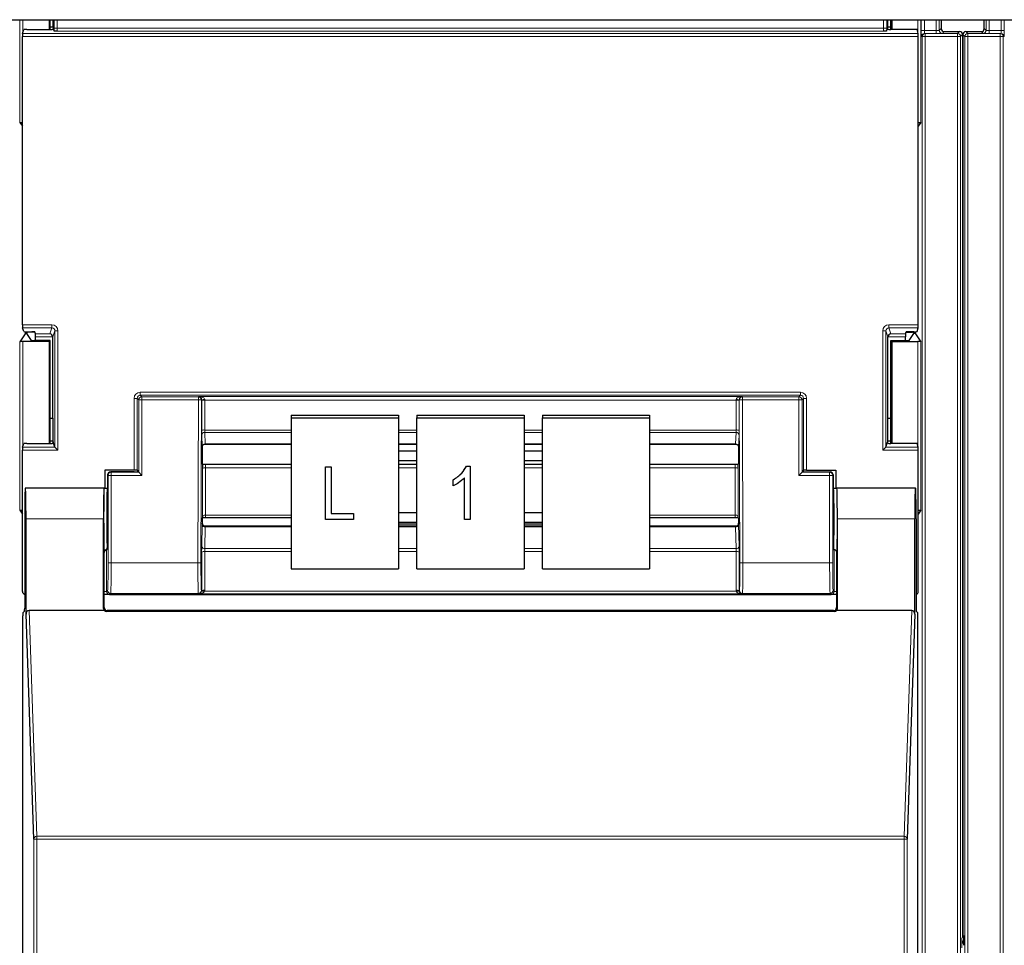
# Paper-space layout 'Blatt3' of a CAD drawing. Header units: millimetres. Extents: x 5 to 418, y 2 to 292.
# Tile 6 of 97: x 67 to 78, y 126 to 136. Entities that reach past the tile are written whole.
import ezdxf

# ---------------------------------------------------------------- set-up
doc = ezdxf.new("R2010")
doc.units = ezdxf.units.MM

psp = doc.layouts.new('Blatt3')

# ---------------------------------------------------------------- linework, layer by layer
at = {"color": 7, "linetype": 'Continuous', "lineweight": 25}
for p, q in [((62.6795, 135.8063), (140.5128, 135.8063)), ((67.4128, 135.8063), (67.4128, 135.7001)), ((67.4237, 135.7001), (67.4237, 135.8063)), ((67.4537, 135.7259), (67.4237, 135.7259)), ((67.454, 135.8063), (67.4537, 135.7259)), ((67.4537, 135.7259), (67.4584, 135.7118)), ((76.5386, 135.7259), (76.5339, 135.7118)), ((76.5386, 135.7259), (76.5383, 135.8063)), ((76.5686, 135.7259), (76.5386, 135.7259)), ((76.5686, 135.7001), (76.5686, 135.8063)), ((76.5795, 135.8063), (76.5795, 135.7001)), ((77.1177, 135.8063), (77.1177, 135.7103)), ((77.586, 135.7103), (77.586, 135.8063)), ((67.1233, 132.4892), (67.1233, 135.6247)), ((67.1238, 135.658), (67.1373, 135.6983)), ((67.1706, 135.7001), (67.4217, 135.7001)), ((67.4551, 135.7018), (67.4584, 135.7118)), ((67.4677, 135.6839), (67.4584, 135.7118)), ((76.5246, 135.6839), (76.5339, 135.7118)), ((76.5373, 135.7018), (76.5339, 135.7118)), ((76.8217, 135.7001), (76.5706, 135.7001)), ((76.8685, 135.658), (76.8551, 135.6983)), ((76.869, 132.4892), (76.869, 135.6247)), ((77.151, 135.677), (77.3177, 135.677)), ((77.351, 135.6437), (77.351, 125.8372)), ((77.3527, 135.6437), (77.3527, 125.8541)), ((77.386, 135.677), (77.5527, 135.677)), ((67.0953, 134.6905), (67.1233, 134.6486)), ((76.897, 134.6905), (76.869, 134.6486)), ((67.1535, 132.3928), (67.0953, 132.3055)), ((67.1373, 132.4156), (67.1238, 132.4559)), ((67.1706, 132.4139), (67.2239, 132.4139)), ((67.1716, 132.4081), (67.1716, 132.3935)), ((67.2219, 132.3181), (67.1716, 132.3935)), ((67.2585, 132.4082), (67.1869, 132.4082)), ((67.2639, 132.392), (67.2572, 132.4122)), ((76.7284, 132.392), (76.7351, 132.4122)), ((76.7338, 132.4082), (76.8055, 132.4082)), ((76.8217, 132.4139), (76.7685, 132.4139)), ((76.7704, 132.3181), (76.8207, 132.3935)), ((76.8207, 132.3935), (76.8207, 132.4081)), ((76.8388, 132.3928), (76.897, 132.3055)), ((76.8551, 132.4156), (76.8685, 132.4559)), ((67.4128, 132.3063), (67.1287, 132.3063)), ((67.4237, 132.3172), (67.2552, 132.3172)), ((67.2645, 132.3172), (67.2645, 132.3587)), ((67.4237, 132.3172), (67.4128, 132.3063)), ((67.4128, 132.3063), (67.4128, 131.2001)), ((67.4237, 131.2001), (67.4237, 132.3172)), ((67.4545, 131.4736), (67.4545, 132.357)), ((76.5378, 131.4736), (76.5378, 132.357)), ((76.5686, 132.3172), (76.5795, 132.3063)), ((76.5686, 132.3172), (76.7371, 132.3172)), ((76.5686, 131.2001), (76.5686, 132.3172)), ((76.5795, 132.3063), (76.8636, 132.3063)), ((76.5795, 132.3063), (76.5795, 131.2001)), ((76.7279, 132.3172), (76.7279, 132.3587)), ((67.4237, 131.4736), (67.4545, 131.4736)), ((67.4545, 131.4736), (67.4537, 131.2259)), ((70.0462, 131.5059), (71.2128, 131.5059)), ((70.0462, 131.5059), (70.0462, 131.477)), ((70.0462, 131.477), (71.2128, 131.477)), ((70.0462, 131.477), (70.0462, 129.8356)), ((71.2128, 131.5059), (71.2128, 131.477)), ((71.2128, 131.477), (71.2128, 129.8356)), ((71.4128, 131.5059), (72.5795, 131.5059)), ((71.4128, 131.5059), (71.4128, 131.477)), ((71.4128, 131.477), (72.5795, 131.477)), ((71.4128, 129.8356), (71.4128, 131.477)), ((72.5795, 131.5059), (72.5795, 131.477)), ((72.5795, 131.477), (72.5795, 129.8356)), ((72.7795, 131.5059), (73.9462, 131.5059)), ((72.7795, 131.5059), (72.7795, 131.477)), ((72.7795, 131.477), (73.9462, 131.477)), ((72.7795, 129.8356), (72.7795, 131.477)), ((73.9462, 131.5059), (73.9462, 131.477)), ((73.9462, 131.477), (73.9462, 129.8356)), ((76.5386, 131.2259), (76.5378, 131.4736)), ((76.5378, 131.4736), (76.5686, 131.4736)), ((67.4537, 131.2259), (67.4237, 131.2259)), ((67.4537, 131.2259), (67.4584, 131.2118)), ((76.5386, 131.2259), (76.5339, 131.2118)), ((76.5686, 131.2259), (76.5386, 131.2259)), ((67.1233, 129.5903), (67.1233, 131.1247)), ((67.1238, 131.158), (67.1373, 131.1983)), ((67.1706, 131.2001), (67.4217, 131.2001)), ((67.4551, 131.2018), (67.4584, 131.2118)), ((67.4763, 131.1581), (67.4584, 131.2118)), ((67.4764, 131.158), (67.5097, 131.1247)), ((69.0795, 131.161), (69.0795, 130.9771)), ((69.0795, 131.161), (69.0795, 131.161)), ((69.1126, 131.1928), (70.0462, 131.1928)), ((71.2128, 131.1928), (71.4128, 131.1928)), ((71.4128, 131.1911), (71.2128, 131.1911)), ((71.4128, 131.1151), (71.2128, 131.1151)), ((72.5795, 131.1928), (72.7795, 131.1928)), ((72.7795, 131.1911), (72.5795, 131.1911)), ((72.7795, 131.1151), (72.5795, 131.1151)), ((73.9462, 131.1928), (74.8797, 131.1928)), ((74.9128, 131.161), (74.9128, 130.9771)), ((76.4827, 131.1247), (76.516, 131.158)), ((76.516, 131.1581), (76.5339, 131.2118)), ((76.5373, 131.2018), (76.5339, 131.2118)), ((76.8217, 131.2001), (76.5706, 131.2001)), ((76.8685, 131.158), (76.8551, 131.1983)), ((76.869, 129.5903), (76.869, 131.1247)), ((71.2128, 131.0126), (71.4128, 131.0126)), ((72.5795, 131.0126), (72.7795, 131.0126)), ((68.0195, 130.9086), (68.0195, 130.715)), ((68.3384, 130.9086), (68.0195, 130.9086)), ((68.3717, 130.9078), (68.3785, 130.8976)), ((68.372, 130.8909), (68.3785, 130.8952)), ((68.3785, 130.8976), (68.3785, 130.8952)), ((68.388, 130.8856), (68.3785, 130.8952)), ((69.0827, 130.9739), (69.0795, 130.9771)), ((69.1171, 130.9729), (70.0462, 130.9729)), ((70.4215, 130.9468), (70.4821, 130.9468)), ((70.4215, 130.9465), (70.4215, 130.9468)), ((70.4215, 130.3721), (70.4215, 130.9465)), ((70.4215, 130.9465), (70.4821, 130.9465)), ((70.4821, 130.9465), (70.4821, 130.9468)), ((70.4821, 130.9465), (70.4821, 130.4392)), ((71.2128, 130.9729), (71.4128, 130.9729)), ((71.9526, 130.9543), (71.9919, 130.9543)), ((71.9526, 130.954), (71.9526, 130.9543)), ((71.9526, 130.954), (71.9919, 130.954)), ((71.9919, 130.954), (71.9919, 130.9543)), ((71.9919, 130.954), (71.9919, 130.3721)), ((72.5795, 130.9729), (72.7795, 130.9729)), ((73.9462, 130.9729), (74.8752, 130.9729)), ((74.9096, 130.9739), (74.9128, 130.9771)), ((75.6043, 130.8856), (75.6138, 130.8952)), ((75.6206, 130.9078), (75.6138, 130.8976)), ((75.6138, 130.8976), (75.6138, 130.8952)), ((75.6203, 130.8909), (75.6138, 130.8952)), ((75.6539, 130.9086), (75.9728, 130.9086)), ((75.9728, 130.9086), (75.9728, 130.715)), ((68.05, 130.857), (68.05, 130.3817)), ((68.3387, 130.8903), (68.0834, 130.8903)), ((68.4214, 130.8523), (68.388, 130.8856)), ((71.8101, 130.8048), (71.8101, 130.8051)), ((71.8101, 130.7376), (71.8101, 130.8048)), ((71.9313, 130.3721), (71.9313, 130.8272)), ((75.5709, 130.8523), (75.6043, 130.8856)), ((75.6536, 130.8903), (75.9089, 130.8903)), ((75.9423, 130.857), (75.9423, 130.3817)), ((67.1553, 130.7128), (67.1531, 130.715)), ((68.0128, 130.715), (67.1531, 130.715)), ((68.0099, 130.715), (67.156, 130.715)), ((68.0102, 130.7147), (68.0126, 130.7128)), ((68.0128, 130.715), (68.05, 130.715)), ((75.9423, 130.715), (75.9795, 130.715)), ((76.8393, 130.715), (75.9795, 130.715)), ((75.9797, 130.7128), (75.9822, 130.7147)), ((76.8363, 130.715), (75.9824, 130.715)), ((76.837, 130.7128), (76.8393, 130.715)), ((67.0953, 130.4739), (67.1233, 130.4319)), ((76.897, 130.4739), (76.869, 130.4319)), ((67.1472, 130.3817), (67.1472, 129.4086)), ((67.1618, 129.3446), (67.1618, 130.3817)), ((68.0041, 129.4063), (68.0041, 130.3817)), ((69.0825, 130.3898), (69.0795, 130.3868)), ((69.0795, 130.3868), (69.0795, 130.332)), ((70.0462, 130.3908), (69.1167, 130.3908)), ((70.7245, 130.3721), (70.4215, 130.3721)), ((70.4821, 130.4395), (70.7245, 130.4395)), ((70.4821, 130.4392), (70.7245, 130.4392)), ((70.7245, 130.4392), (70.7245, 130.4395)), ((70.7245, 130.4392), (70.7245, 130.3721)), ((71.4128, 130.4447), (71.2128, 130.4447)), ((71.9919, 130.3721), (71.9313, 130.3721)), ((72.7795, 130.4447), (72.5795, 130.4447)), ((74.8756, 130.3908), (73.9462, 130.3908)), ((74.9098, 130.3898), (74.9128, 130.3868)), ((74.9128, 130.3868), (74.9128, 130.332)), ((75.9882, 129.4063), (75.9882, 130.3817)), ((76.8305, 129.3446), (76.8305, 130.3817)), ((76.8451, 130.3817), (76.8451, 129.4086)), ((69.0795, 130.332), (69.0795, 130.332)), ((70.0462, 130.2993), (69.1127, 130.2993)), ((71.2128, 130.3423), (71.4128, 130.3423)), ((71.2128, 130.3241), (71.4128, 130.3241)), ((71.4128, 130.2993), (71.2128, 130.2993)), ((72.5795, 130.3423), (72.7795, 130.3423)), ((72.5795, 130.3241), (72.7795, 130.3241)), ((72.7795, 130.2993), (72.5795, 130.2993)), ((74.8796, 130.2993), (73.9462, 130.2993)), ((74.9128, 130.332), (74.9128, 130.332)), ((68.0443, 130.0483), (68.0384, 130.0395)), ((75.948, 130.0483), (75.9539, 130.0395)), ((68.0128, 129.415), (68.0128, 130.015)), ((75.9795, 130.015), (75.9795, 129.415)), ((70.0462, 129.8356), (71.2128, 129.8356)), ((71.4128, 129.8356), (72.5795, 129.8356)), ((72.7795, 129.8356), (73.9462, 129.8356)), ((68.0143, 129.557), (68.0128, 129.557)), ((68.1291, 129.557), (75.8632, 129.557)), ((75.9795, 129.557), (75.978, 129.557)), ((67.1283, 122.9817), (67.1283, 129.3242)), ((67.1289, 129.3575), (67.1467, 129.3753)), ((67.2456, 126.8986), (67.1618, 129.3446)), ((68.0149, 129.3817), (67.1949, 129.3817)), ((75.9552, 129.3727), (68.0371, 129.3727)), ((75.9462, 129.3817), (68.0462, 129.3817)), ((76.7975, 129.3817), (75.9774, 129.3817)), ((76.8305, 129.3446), (76.7467, 126.8986)), ((76.8456, 129.3753), (76.8634, 129.3575)), ((76.864, 122.9817), (76.864, 129.3242))]:
    psp.add_line(p, q, dxfattribs=at)
at = {"color": 7, "linetype": 'Continuous', "lineweight": 18}
for p, q in [((67.0953, 134.6905), (67.0953, 135.8063)), ((67.1287, 135.8063), (67.1287, 135.6726)), ((67.4676, 135.7142), (67.4676, 135.8063)), ((67.4676, 135.7142), (67.5009, 135.7142)), ((67.5009, 135.8063), (67.5009, 135.7142)), ((67.5009, 135.7142), (76.4914, 135.7142)), ((76.4914, 135.7142), (76.4914, 135.8063)), ((76.5247, 135.7142), (76.4914, 135.7142)), ((76.5247, 135.8063), (76.5247, 135.7142)), ((76.8636, 135.6726), (76.8636, 135.8063)), ((76.897, 135.8063), (76.897, 134.6905)), ((76.9017, 135.6896), (76.9017, 135.8063)), ((76.935, 135.8063), (76.935, 135.6896)), ((77.0638, 135.6896), (77.0638, 135.8063)), ((77.0971, 135.8063), (77.0971, 135.6897)), ((77.6066, 135.6897), (77.6066, 135.8063)), ((77.6399, 135.8063), (77.6399, 135.6896)), ((77.7687, 135.6896), (77.7687, 135.8063)), ((77.8021, 135.8063), (77.8021, 135.6896)), ((76.869, 135.6247), (67.1233, 135.6247)), ((67.1238, 135.658), (76.8685, 135.658)), ((76.4903, 135.6809), (67.502, 135.6809)), ((76.9017, 135.6896), (76.935, 135.6896)), ((76.9104, 135.6222), (76.9028, 135.6229)), ((76.9104, 135.6222), (76.9437, 135.6222)), ((76.9104, 122.0182), (76.9104, 135.6222)), ((76.935, 135.6896), (77.0638, 135.6896)), ((76.9361, 135.6563), (76.9437, 135.6555)), ((77.0638, 135.6563), (76.9361, 135.6563)), ((76.9437, 135.6222), (76.9437, 135.6555)), ((76.9437, 135.6555), (77.2962, 135.6555)), ((77.2962, 135.6222), (76.9437, 135.6222)), ((76.9437, 135.6222), (76.9437, 122.0182)), ((77.0638, 135.6563), (77.0638, 135.6896)), ((77.0971, 135.6897), (77.1177, 135.7103)), ((77.151, 135.677), (77.1304, 135.6564)), ((77.2962, 135.6555), (77.3177, 135.677)), ((77.2962, 135.6222), (77.2962, 135.6555)), ((77.2962, 135.6222), (77.3296, 135.6222)), ((77.2962, 121.7563), (77.2962, 135.6222)), ((77.351, 135.6437), (77.3296, 135.6222)), ((77.3296, 135.6222), (77.3296, 121.7563)), ((77.3742, 135.6222), (77.3527, 135.6437)), ((77.3742, 135.6222), (77.4075, 135.6222)), ((77.3742, 121.7563), (77.3742, 135.6222)), ((77.386, 135.677), (77.4075, 135.6555)), ((77.4075, 135.6555), (77.76, 135.6555)), ((77.4075, 135.6555), (77.4075, 135.6222)), ((77.76, 135.6222), (77.4075, 135.6222)), ((77.4075, 135.6222), (77.4075, 121.7563)), ((77.5733, 135.6564), (77.5527, 135.677)), ((77.586, 135.7103), (77.6066, 135.6897)), ((77.6399, 135.6896), (77.6399, 135.6563)), ((77.6399, 135.6896), (77.7687, 135.6896)), ((77.7676, 135.6563), (77.6399, 135.6563)), ((77.76, 135.6555), (77.7676, 135.6563)), ((77.76, 135.6555), (77.76, 135.6222)), ((77.76, 135.6222), (77.7933, 135.6222)), ((77.76, 122.0182), (77.76, 135.6222)), ((77.7687, 135.6896), (77.8021, 135.6896)), ((77.8009, 135.6229), (77.7933, 135.6222)), ((77.7933, 135.6222), (77.7933, 122.0182)), ((67.1233, 132.4892), (67.443, 132.4892)), ((67.443, 132.4559), (67.1238, 132.4559)), ((67.1535, 132.3928), (67.1535, 132.4141)), ((67.1869, 132.4139), (67.1869, 132.4082)), ((67.4217, 132.392), (67.443, 132.4559)), ((67.443, 132.4892), (67.443, 132.4559)), ((67.4763, 132.4225), (67.4545, 132.357)), ((67.4763, 132.4225), (67.5097, 132.4225)), ((67.4763, 131.1581), (67.4763, 132.4225)), ((67.5097, 132.4225), (67.5097, 131.1247)), ((76.4827, 131.1247), (76.4827, 132.4225)), ((76.4827, 132.4225), (76.516, 132.4225)), ((76.516, 132.4225), (76.516, 131.1581)), ((76.5378, 132.357), (76.516, 132.4225)), ((76.5493, 132.4892), (76.869, 132.4892)), ((76.5493, 132.4559), (76.5493, 132.4892)), ((76.8685, 132.4559), (76.5493, 132.4559)), ((76.5493, 132.4559), (76.5706, 132.392)), ((76.8055, 132.4082), (76.8055, 132.4139)), ((76.8388, 132.4141), (76.8388, 132.3928)), ((67.0953, 130.4739), (67.0953, 132.3055)), ((67.1287, 132.3063), (67.1287, 131.1726)), ((67.2639, 132.392), (67.4217, 132.392)), ((67.4545, 132.3587), (67.2645, 132.3587)), ((76.7279, 132.3587), (76.5379, 132.3587)), ((76.5706, 132.392), (76.7284, 132.392)), ((76.8636, 131.1726), (76.8636, 132.3063)), ((76.897, 132.3055), (76.897, 130.4739)), ((68.4051, 131.7231), (68.4051, 131.7564)), ((68.4051, 131.7564), (75.5873, 131.7564)), ((75.5873, 131.7231), (75.5873, 131.7564)), ((68.3384, 130.9086), (68.3384, 131.6897)), ((68.3384, 131.6897), (68.3717, 131.6897)), ((68.388, 131.6734), (68.3717, 131.6897)), ((68.3717, 131.6897), (68.3717, 130.9078)), ((68.4214, 131.6734), (68.388, 131.6734)), ((68.388, 130.8856), (68.388, 131.6734)), ((68.4051, 131.7231), (68.4214, 131.7068)), ((75.5873, 131.7231), (68.4051, 131.7231)), ((68.4214, 131.6734), (68.4214, 131.7068)), ((68.4214, 131.7068), (69.0374, 131.7068)), ((68.4214, 131.6734), (68.4214, 130.8523)), ((69.0374, 131.6734), (68.4214, 131.6734)), ((69.032, 129.902), (69.0374, 131.6734)), ((69.0374, 131.7068), (69.0405, 131.7098)), ((69.0374, 131.6734), (69.0374, 131.7068)), ((69.0374, 131.6734), (69.0708, 131.6733)), ((69.0405, 131.7098), (74.9518, 131.7098)), ((69.0708, 131.6733), (69.0653, 129.9019)), ((69.0727, 131.6752), (69.0708, 131.6733)), ((69.0727, 131.3397), (69.0727, 131.665)), ((69.106, 131.6707), (69.106, 131.3454)), ((74.8863, 131.6707), (69.106, 131.6707)), ((74.8863, 131.3454), (74.8863, 131.6707)), ((74.9216, 131.6733), (74.9196, 131.6752)), ((74.9197, 131.665), (74.9197, 131.3397)), ((74.9216, 131.6733), (74.9549, 131.6734)), ((74.927, 129.9019), (74.9216, 131.6733)), ((74.9518, 131.7098), (74.9549, 131.7068)), ((74.9549, 131.7068), (75.5709, 131.7068)), ((74.9549, 131.6734), (74.9549, 131.7068)), ((74.9549, 131.6734), (74.9604, 129.902)), ((75.5709, 131.6734), (74.9549, 131.6734)), ((75.5709, 131.7068), (75.5873, 131.7231)), ((75.5709, 131.7068), (75.5709, 131.6734)), ((75.5709, 130.8523), (75.5709, 131.6734)), ((75.5709, 131.6734), (75.6043, 131.6734)), ((75.6206, 131.6897), (75.6043, 131.6734)), ((75.6043, 131.6734), (75.6043, 130.8856)), ((75.6206, 130.9078), (75.6206, 131.6897)), ((75.6206, 131.6897), (75.6539, 131.6897)), ((75.6539, 131.6897), (75.6539, 130.9086)), ((69.106, 131.3454), (70.0462, 131.3454)), ((71.2128, 131.3454), (71.4128, 131.3454)), ((72.5795, 131.3454), (72.7795, 131.3454)), ((73.9462, 131.3454), (74.8863, 131.3454)), ((69.0789, 131.1636), (69.0733, 131.2887)), ((70.0462, 131.3199), (69.1066, 131.3199)), ((69.1066, 131.3199), (69.1122, 131.1948)), ((71.4128, 131.3199), (71.2128, 131.3199)), ((72.7795, 131.3199), (72.5795, 131.3199)), ((74.8857, 131.3199), (73.9462, 131.3199)), ((74.8801, 131.1948), (74.8857, 131.3199)), ((74.9191, 131.2887), (74.9135, 131.1636)), ((67.5097, 131.1247), (67.1233, 131.1247)), ((67.1238, 131.158), (67.4764, 131.158)), ((69.1122, 131.1948), (70.0462, 131.1948)), ((71.2128, 131.1948), (71.4128, 131.1948)), ((72.5795, 131.1948), (72.7795, 131.1948)), ((73.9462, 131.1948), (74.8801, 131.1948)), ((76.869, 131.1247), (76.4827, 131.1247)), ((76.516, 131.158), (76.8685, 131.158)), ((69.0824, 130.4127), (69.0824, 130.9281)), ((69.1157, 130.9338), (69.1157, 130.4183)), ((70.0462, 130.9338), (69.1157, 130.9338)), ((71.4128, 130.9338), (71.2128, 130.9338)), ((72.7795, 130.9338), (72.5795, 130.9338)), ((74.8766, 130.9338), (73.9462, 130.9338)), ((74.8766, 130.4183), (74.8766, 130.9338)), ((74.9099, 130.9281), (74.9099, 130.4127)), ((68.0547, 130.8523), (68.05, 130.857)), ((68.088, 130.8523), (68.0547, 130.8523)), ((68.0547, 129.902), (68.0547, 130.8523)), ((68.0834, 130.8903), (68.088, 130.8856)), ((68.088, 130.8523), (68.088, 130.8856)), ((68.088, 130.8856), (68.388, 130.8856)), ((68.088, 130.8523), (68.088, 129.902)), ((68.4214, 130.8523), (68.088, 130.8523)), ((75.9043, 130.8523), (75.5709, 130.8523)), ((75.6043, 130.8856), (75.9043, 130.8856)), ((75.9043, 130.8856), (75.9089, 130.8903)), ((75.9043, 130.8523), (75.9043, 130.8856)), ((75.9043, 129.902), (75.9043, 130.8523)), ((75.9043, 130.8523), (75.9376, 130.8523)), ((75.9423, 130.857), (75.9376, 130.8523)), ((75.9376, 130.8523), (75.9376, 129.902)), ((68.0126, 130.7148), (68.0459, 130.7148)), ((75.9464, 130.7148), (75.9797, 130.7148)), ((68.0041, 130.3817), (67.1618, 130.3817)), ((69.1157, 130.4183), (70.0462, 130.4183)), ((73.9462, 130.4183), (74.8766, 130.4183)), ((76.8305, 130.3817), (75.9882, 130.3817)), ((69.0733, 130.0821), (69.0789, 130.3171)), ((69.1122, 130.2915), (69.1066, 130.0564)), ((69.1122, 130.2915), (70.0462, 130.2915)), ((71.2128, 130.2915), (71.4128, 130.2915)), ((72.5795, 130.2915), (72.7795, 130.2915)), ((73.9462, 130.2915), (74.8801, 130.2915)), ((74.8857, 130.0564), (74.8801, 130.2915)), ((74.9135, 130.3171), (74.9191, 130.0821)), ((68.0384, 130.0395), (68.0384, 129.5909)), ((69.1066, 130.0564), (70.0462, 130.0564)), ((71.2128, 130.0564), (71.4128, 130.0564)), ((72.5795, 130.0564), (72.7795, 130.0564)), ((73.9462, 130.0564), (74.8857, 130.0564)), ((75.9539, 129.5909), (75.9539, 130.0395)), ((69.0727, 129.5988), (69.0727, 130.0194)), ((69.106, 130.0251), (69.106, 129.6045)), ((70.0462, 130.0251), (69.106, 130.0251)), ((71.4128, 130.0251), (71.2128, 130.0251)), ((72.7795, 130.0251), (72.5795, 130.0251)), ((74.8863, 130.0251), (73.9462, 130.0251)), ((74.8863, 129.6045), (74.8863, 130.0251)), ((74.9197, 130.0194), (74.9197, 129.5988)), ((68.088, 129.902), (68.0547, 129.902)), ((68.088, 129.902), (69.032, 129.902)), ((69.032, 129.902), (69.0653, 129.9019)), ((74.927, 129.9019), (74.9604, 129.902)), ((74.9604, 129.902), (75.9043, 129.902)), ((75.9043, 129.902), (75.9376, 129.902)), ((68.0384, 129.5909), (68.0128, 129.5909)), ((68.0384, 129.5909), (68.0496, 129.602)), ((68.0829, 129.5687), (68.0717, 129.5575)), ((69.0362, 129.5687), (68.0829, 129.5687)), ((69.0405, 129.5644), (69.0362, 129.5687)), ((74.9518, 129.5644), (69.0405, 129.5644)), ((69.0695, 129.6019), (69.0727, 129.5988)), ((69.1048, 129.5919), (74.8875, 129.5919)), ((74.9197, 129.5988), (74.9228, 129.6019)), ((74.9561, 129.5687), (74.9518, 129.5644)), ((75.9094, 129.5687), (74.9561, 129.5687)), ((75.9206, 129.5575), (75.9094, 129.5687)), ((75.9428, 129.602), (75.9539, 129.5909)), ((75.9795, 129.5909), (75.9539, 129.5909)), ((68.0041, 129.4063), (68.0128, 129.415)), ((75.9795, 129.415), (75.9882, 129.4063)), ((67.1949, 129.3817), (67.2789, 126.9283)), ((68.0462, 129.3817), (68.0371, 129.3727)), ((75.9552, 129.3727), (75.9462, 129.3817)), ((76.7134, 126.9283), (76.7975, 129.3817)), ((67.2456, 126.8986), (67.2789, 126.8986)), ((67.2456, 104.9872), (67.2456, 126.8986)), ((67.2789, 126.8986), (67.2789, 126.9283)), ((67.2789, 126.9283), (76.7134, 126.9283)), ((67.2789, 126.8986), (67.2789, 104.9867)), ((76.7134, 126.8986), (67.2789, 126.8986)), ((76.7134, 126.8986), (76.7134, 126.9283)), ((76.7134, 104.9867), (76.7134, 126.8986)), ((76.7134, 126.8986), (76.7467, 126.8986)), ((76.7467, 126.8986), (76.7467, 104.9872)), ((77.3424, 125.8222), (77.351, 125.8372)), ((77.3527, 125.8541), (77.3614, 125.8491))]:
    psp.add_line(p, q, dxfattribs=at)
for centre, radius, start, end in [((76.9361, 135.6229), 0.0333, 90.00636, 180.00228), ((76.9437, 135.6222), 0.0333, 90.00636, 180.00228), ((77.1304, 135.6897), 0.0333, 180.0002, 269.9998), ((77.2962, 135.6222), 0.0333, 0.0002, 89.9998), ((77.4075, 135.6222), 0.0333, 90.0002, 179.9998), ((77.5733, 135.6897), 0.0333, 270.0002, 359.9998), ((77.76, 135.6222), 0.0333, 359.99772, 89.99364), ((77.7676, 135.6229), 0.0333, 359.99772, 89.99364), ((68.4214, 131.6734), 0.0333, 90.02044, 179.97956), ((69.0374, 131.6734), 0.0333, 359.84417, 89.97948), ((69.0967, 131.2464), 0.4295, 88.75881, 93.20619), ((69.0981, 131.6164), 0.0548, 81.72868, 117.63396), ((74.8956, 131.2464), 0.4295, 86.79381, 91.24119), ((74.8942, 131.6164), 0.0548, 62.36604, 98.27132), ((74.9549, 131.6734), 0.0333, 90.02052, 180.15583), ((75.5709, 131.6734), 0.0333, 0.02044, 89.97956), ((69.0981, 131.2911), 0.0548, 81.72868, 117.63396), ((74.8942, 131.2911), 0.0548, 62.36604, 98.27132), ((69.1058, 131.2873), 0.0326, 88.66024, 177.59954), ((74.8865, 131.2873), 0.0326, 2.40046, 91.33976), ((69.1114, 131.1622), 0.0326, 88.66024, 177.59954), ((74.8809, 131.1622), 0.0326, 2.40046, 91.33976), ((69.1078, 130.8795), 0.0548, 81.72868, 117.63396), ((74.8845, 130.8795), 0.0548, 62.36604, 98.27132), ((68.0881, 130.8523), 0.0333, 90.02044, 179.97956), ((75.9043, 130.8523), 0.0333, 0.02044, 89.97956), ((69.1078, 130.3641), 0.0548, 81.72868, 117.63396), ((74.8845, 130.3641), 0.0548, 62.36604, 98.27132), ((69.1091, 130.322), 0.0307, 189.14008, 275.72189), ((74.8832, 130.322), 0.0307, 264.27811, 350.85992), ((69.1035, 130.087), 0.0307, 189.14008, 275.72189), ((74.8888, 130.087), 0.0307, 264.27811, 350.85992), ((69.0981, 129.9708), 0.0548, 81.72868, 117.63396), ((74.8942, 129.9708), 0.0548, 62.36604, 98.27132), ((68.0829, 129.602), 0.0333, 180.02044, 269.97956), ((69.0362, 129.602), 0.0333, 270.02036, 359.8033), ((69.0876, 129.541), 0.0538, 71.31698, 106.71781), ((69.0981, 129.5502), 0.0548, 81.72868, 117.63396), ((74.8942, 129.5502), 0.0548, 62.36604, 98.27132), ((74.9047, 129.541), 0.0538, 73.28219, 108.68302), ((74.9561, 129.602), 0.0333, 180.1967, 269.97964), ((75.9094, 129.602), 0.0333, 270.02044, 359.97956), ((67.2775, 126.8963), 0.032, 87.42531, 175.98585), ((76.7148, 126.8963), 0.032, 4.01415, 92.57469), ((77.4257, 125.8222), 0.0833, 180.00042, 217.81526)]:
    psp.add_arc(centre, radius, start, end, dxfattribs=at)
at = {"color": 7, "linetype": 'Continuous', "lineweight": 25}
for centre, radius, start, end in [((77.151, 135.7103), 0.0333, 180.00017, 269.99983), ((77.3177, 135.6437), 0.0333, 0.00017, 89.99983), ((77.386, 135.6437), 0.0333, 90.00017, 179.99983), ((77.5527, 135.7103), 0.0333, 270.00017, 359.99983), ((77.436, 125.8541), 0.0833, 179.9999, 203.42807)]:
    psp.add_arc(centre, radius, start, end, dxfattribs=at)
at = {"color": 7, "linetype": 'Continuous', "lineweight": 18}
for centre, major_axis, ratio, start_param, end_param in [((67.4688, 135.7142), (0, 0.0667), 0.0174551, 1.5707963, 2.0425627), ((67.5021, 135.7142), (0, 0.0333), 0.0349101, 1.5707963, 3.0892328), ((76.4902, 135.7142), (0, 0.0333), 0.0349101, 3.1939525, 4.712389), ((76.5236, 135.7142), (0, 0.0667), 0.0174551, 4.2406227, 4.712389), ((76.9028, 135.6896), (0, 0.0667), 0.0174551, 1.5707963, 3.1398473), ((76.9361, 135.6896), (0, 0.0333), 0.0349101, 1.5707963, 3.1398473), ((77.0638, 135.6897), (0.0333, 0), 0.0034907, 4.712389, 6.28144), ((77.0638, 135.6564), (0.0667, 0), 0.0017453, 4.712389, 6.28144), ((77.6399, 135.6564), (0.0667, 0), 0.0017453, 3.143338, 4.712389), ((77.6399, 135.6897), (0.0333, 0), 0.0034907, 3.143338, 4.712389), ((77.7676, 135.6896), (0, 0.0333), 0.0349101, 3.143338, 4.712389), ((77.8009, 135.6896), (0, 0.0667), 0.0174551, 3.143338, 4.712389), ((67.443, 132.4224), (-0.0211, -0.0633), 0.9984779, 1.8927601, 3.462643), ((67.443, 132.4224), (0.0106, 0.0318), 0.9954497, 5.0343527, 6.6042357), ((76.5493, 132.4224), (0.0211, -0.0633), 0.9984779, 2.8205423, 4.3904252), ((76.5493, 132.4224), (-0.0106, 0.0318), 0.9954497, 5.962135, 7.5320179), ((68.4051, 131.6897), (0.0472, -0.0472), 0.9996955, 2.3563468, 3.9268385), ((75.5872, 131.6897), (-0.0472, -0.0472), 0.9996955, 2.3563468, 3.9268385), ((68.4051, 131.6897), (-0.0236, 0.0236), 0.999087, 5.4979394, 7.0684312), ((69.0405, 131.6765), (-0.0126, 0.0311), 0.9515581, 4.3066748, 5.8802434), ((69.0405, 131.6765), (0.0655, -0.0008), 0.5086981, 0.0033224, 1.576891), ((69.0738, 131.6766), (0.0002, 0.0667), 0.017455, 1.5910756, 1.745383), ((69.1072, 131.6765), (0.0002, 0.0333), 0.034909, 1.591237, 1.7455444), ((74.9518, 131.6765), (0.0655, 0.0008), 0.5086981, 1.5647017, 3.1382703), ((74.8851, 131.6765), (-0.0002, 0.0333), 0.034909, 4.5376409, 4.6919483), ((74.9518, 131.6765), (0.0126, 0.0311), 0.9515581, 0.4029419, 1.9765105), ((74.9185, 131.6766), (-0.0002, 0.0667), 0.017455, 4.5378023, 4.6921097), ((75.5872, 131.6897), (0.0236, 0.0236), 0.999087, 5.4979394, 7.0684312), ((69.0738, 131.3513), (0.0002, 0.0667), 0.017455, 1.745383, 2.7925805), ((69.1072, 131.3512), (0.0002, 0.0333), 0.034909, 1.7455444, 2.792742), ((74.8851, 131.3512), (-0.0002, 0.0333), 0.034909, 3.4904434, 4.5376409), ((74.9185, 131.3513), (-0.0002, 0.0667), 0.017455, 3.4906048, 4.5378023), ((69.0795, 131.2262), (0.0002, 0.0667), 0.017455, 2.7925805, 3.3471363), ((69.1128, 131.2261), (0.0002, 0.0333), 0.034909, 2.792742, 3.1418078), ((74.8795, 131.2261), (-0.0002, 0.0333), 0.034909, 3.1413775, 3.4904434), ((74.9129, 131.2262), (-0.0002, 0.0667), 0.017455, 2.936049, 3.4906048), ((69.1169, 130.9396), (0.0002, 0.0333), 0.034909, 6.2659472, 8.0287297), ((74.8754, 130.9396), (-0.0002, 0.0333), 0.034909, 4.5376409, 6.3004235), ((75.9462, 130.3817), (0, 0.3333), 0.0192006, 3.3008951, 6.2482787), ((75.9795, 130.3817), (0, 0.3667), 0.0174551, 3.1431792, 5.8516002), ((69.1169, 130.4241), (0.0002, 0.0333), 0.034909, 1.7455444, 3.1592611), ((74.8754, 130.4241), (-0.0002, 0.0333), 0.034909, 3.1239242, 4.5376409), ((69.0795, 130.266), (0.0002, 0.0667), 0.017455, 0.1436297, 0.6981854), ((69.1128, 130.2659), (0.0002, 0.0333), 0.034909, 0.1349247, 0.6983468), ((74.8795, 130.2659), (-0.0002, 0.0333), 0.034909, 5.5848385, 6.1482606), ((74.9129, 130.266), (-0.0002, 0.0667), 0.017455, 5.5849999, 6.1395556), ((69.0738, 130.031), (0.0002, 0.0667), 0.017455, 0.6981854, 1.745383), ((69.1072, 130.0309), (0.0002, 0.0333), 0.034909, 0.6983468, 1.7455444), ((74.8851, 130.0309), (-0.0002, 0.0333), 0.034909, 4.5376409, 5.5848385), ((74.9185, 130.031), (-0.0002, 0.0667), 0.017455, 4.5378023, 5.5849999), ((68.0495, 129.902), (0, 0.3), 0.0174551, 3.1590459, 4.712389), ((68.0828, 129.902), (0, 0.3333), 0.0157096, 3.1590459, 4.712389), ((69.0372, 129.902), (0.0009, 0.3333), 0.0157095, 1.5708399, 3.1241829), ((69.0705, 129.9019), (0.0009, 0.3), 0.017455, 1.5708501, 3.1241931), ((74.9218, 129.9019), (-0.0009, 0.3), 0.017455, 3.1589922, 4.7123352), ((74.9551, 129.902), (-0.0009, 0.3333), 0.0157095, 3.1590024, 4.7123455), ((75.9095, 129.902), (0, 0.3333), 0.0157096, 1.5707963, 3.1241394), ((75.9428, 129.902), (0, 0.3), 0.0174551, 1.5707963, 3.1241394), ((68.0717, 129.5909), (0.0236, 0.0236), 0.999087, 2.3563468, 3.9268385), ((69.0405, 129.5977), (0.0127, 0.0311), 0.9517046, 3.5460728, 4.9248829), ((69.0405, 129.5977), (0.0655, 0.0008), 0.5086435, 4.7062961, 6.0851062), ((69.0393, 129.5989), (-0.0139, 0.0306), 0.9906893, 4.0958032, 4.284408), ((69.0393, 129.6047), (-0.0271, 0.0612), 0.995438, 4.1059053, 4.2945101), ((74.953, 129.6047), (0.0271, 0.0612), 0.995438, 1.9886753, 2.17728), ((74.9518, 129.5977), (0.0655, -0.0008), 0.5086435, 3.3396717, 4.7184819), ((74.953, 129.5989), (0.0139, 0.0306), 0.9906893, 1.9987773, 2.1873821), ((74.9518, 129.5977), (-0.0127, 0.0311), 0.9517046, 1.3583024, 2.7371125), ((75.9206, 129.5909), (0.0236, -0.0236), 0.999087, 5.4979394, 7.0684312)]:
    psp.add_ellipse(centre, major_axis=major_axis, ratio=ratio, start_param=start_param, end_param=end_param, dxfattribs=at)
at = {"color": 7, "linetype": 'Continuous', "lineweight": 25}
for centre, major_axis, ratio, start_param, end_param in [((67.1239, 135.6247), (0, 0.0333), 0.0174551, 0.0523599, 1.5707963), ((67.1706, 135.6983), (0.0333, 0), 0.0524078, 1.5707963, 3.1241394), ((67.4217, 135.7018), (0.0333, 0), 0.0524078, 4.712389, 6.265732), ((76.5706, 135.7018), (0.0333, 0), 0.0524078, 3.1590459, 4.712389), ((76.8217, 135.6983), (0.0333, 0), 0.0524078, 0.0174533, 1.5707963), ((76.8685, 135.6247), (0, 0.0333), 0.0174551, 4.712389, 6.2308254), ((67.1287, 134.6905), (0.0333, 0), 0.0261859, 3.1590459, 4.712389), ((76.8636, 134.6905), (0.0333, 0), 0.0261859, 4.712389, 6.265732), ((67.1239, 132.4892), (0, 0.0333), 0.0174551, 1.5707963, 3.0892328), ((67.1706, 132.4156), (0.0333, 0), 0.0524078, 3.1590459, 4.712389), ((67.1869, 132.3927), (0.0333, 0), 0.0261859, 2.045545, 3.1241394), ((67.1869, 132.407), (0.0333, 0), 0.0349208, 1.5707963, 2.045545), ((67.2239, 132.4121), (0.0333, 0), 0.0524078, 0.0174533, 1.5707963), ((76.7685, 132.4121), (0.0333, 0), 0.0524078, 1.5707963, 3.1241394), ((76.8055, 132.407), (0.0333, 0), 0.0349208, 1.0960477, 1.5707963), ((76.8055, 132.3927), (0.0333, 0), 0.0261859, 0.0174533, 1.0960477), ((76.8217, 132.4156), (0.0333, 0), 0.0524078, 4.712389, 6.265732), ((76.8685, 132.4892), (0, 0.0333), 0.0174551, 3.1939525, 4.712389), ((67.1287, 132.3055), (0.0333, 0), 0.0261859, 1.5707963, 3.1241394), ((67.2552, 132.3181), (0.0333, 0), 0.0261859, 3.1590459, 4.712389), ((67.2639, 132.3587), (0, 0.0333), 0.0174551, 4.712389, 6.2308254), ((67.4217, 132.3587), (-0.0199, 0.0275), 0.9462863, 4.1136959, 5.6321324), ((67.4212, 132.3569), (-0.0105, -0.0317), 0.9984779, 1.8927601, 1.9442066), ((76.5712, 132.3569), (0.0105, -0.0317), 0.9984779, 4.3389788, 4.3904252), ((76.5706, 132.3587), (0.0199, 0.0275), 0.9462863, 0.6510529, 2.1694894), ((76.7284, 132.3587), (0, 0.0333), 0.0174551, 0.0523599, 1.5707963), ((76.7371, 132.3181), (0.0333, 0), 0.0261859, 4.712389, 6.265732), ((76.8636, 132.3055), (0.0333, 0), 0.0261859, 0.0174533, 1.5707963), ((67.1239, 131.1247), (0, 0.0333), 0.0174551, 0.0523599, 1.5707963), ((67.1706, 131.1983), (0.0333, 0), 0.0524078, 1.5707963, 3.1241394), ((67.4217, 131.2018), (0.0333, 0), 0.0524078, 4.712389, 6.265732), ((67.5097, 131.1581), (0.0333, 0), 0.0524078, 3.1590459, 3.1939525), ((69.1128, 131.2261), (0.0002, 0.0333), 0.034909, 3.1418078, 3.3561641), ((74.8795, 131.2261), (-0.0002, 0.0333), 0.034909, 2.9270212, 3.1413775), ((76.4827, 131.1581), (0.0333, 0), 0.0524078, 6.2308254, 6.265732), ((76.5706, 131.2018), (0.0333, 0), 0.0524078, 3.1590459, 4.712389), ((76.8217, 131.1983), (0.0333, 0), 0.0524078, 0.0174533, 1.5707963), ((76.8685, 131.1247), (0, 0.0333), 0.0174551, 4.712389, 6.2308254), ((68.3384, 130.9078), (0.0333, 0), 0.0261859, 0.0174533, 1.5707963), ((69.0836, 130.9397), (0.0002, 0.0667), 0.017455, 1.0317492, 1.745383), ((74.9087, 130.9397), (-0.0002, 0.0667), 0.017455, 4.5378023, 5.2514361), ((75.6539, 130.9078), (0.0333, 0), 0.0261859, 1.5707963, 3.1241394), ((68.0834, 130.857), (-0.0236, 0.0236), 0.9996955, 5.4979394, 7.0684312), ((68.3387, 130.8909), (0.0333, 0), 0.0174551, 4.712389, 6.2570054), ((75.6536, 130.8909), (0.0333, 0), 0.0174551, 3.1677726, 4.712389), ((75.9089, 130.857), (0.0236, 0.0236), 0.9996955, 5.4979394, 7.0684312), ((67.1531, 130.3817), (0, 0.3333), 0.0174551, 0, 1.5707963), ((67.156, 130.3817), (0, 0.3333), 0.0174551, 4.712389, 6.3990863), ((68.0099, 130.3817), (0, 0.3333), 0.0174551, 6.2415702, 7.8539816), ((68.0128, 130.3817), (0, 0.3667), 0.0174551, 0.4315851, 3.1400061), ((68.0128, 130.3817), (0, 0.3333), 0.0174551, 0, 0.0349066), ((68.0462, 130.3817), (0, 0.3333), 0.0192006, 0.0349066, 2.9822904), ((75.9795, 130.3817), (0, 0.3333), 0.0174551, 6.2482787, 6.2831853), ((75.9824, 130.3817), (0, 0.3333), 0.0174551, 4.712389, 6.3248004), ((76.8363, 130.3817), (0, 0.3333), 0.0174551, 6.1672844, 7.8539816), ((76.8393, 130.3817), (0, 0.3333), 0.0174551, 4.712389, 6.2831853), ((67.1287, 130.4739), (0.0333, 0), 0.0261859, 3.1590459, 4.712389), ((76.8636, 130.4739), (0.0333, 0), 0.0261859, 4.712389, 6.265732), ((68.0442, 130.3817), (0, 0.3333), 0.0174551, 3.1677726, 4.712389), ((69.0836, 130.4242), (0.0002, 0.0667), 0.017455, 1.745383, 2.1135034), ((74.9087, 130.4242), (-0.0002, 0.0667), 0.017455, 4.1696819, 4.5378023), ((75.9481, 130.3817), (0, 0.3333), 0.0174551, 1.5707963, 3.1154127), ((68.0051, 130.0395), (0.0333, 0), 0.0261859, 5.3096812, 6.265732), ((67.1566, 129.5903), (-0.0236, -0.0236), 0.9996955, 5.4979394, 6.783802), ((76.8357, 129.5903), (0.0236, -0.0236), 0.9996955, 5.7825687, 7.0684312), ((67.1467, 129.4086), (0, 0.0333), 0.0174551, 3.1590459, 4.712389), ((68.0374, 129.4063), (0.0236, 0.0236), 0.9996955, 2.3563468, 3.1864609), ((68.0462, 129.415), (-0.0236, -0.0236), 0.9996955, 5.4979394, 7.0684312), ((75.9462, 129.415), (-0.0236, 0.0236), 0.9996955, 2.3563468, 3.9268385), ((75.9549, 129.4063), (-0.0236, 0.0236), 0.9996955, 3.0967244, 3.9268385), ((76.8457, 129.4086), (0, 0.0333), 0.0174551, 1.5707963, 3.1241394), ((67.1289, 129.3242), (0, 0.0333), 0.0174551, 0.0174533, 1.5707963), ((67.1951, 129.3443), (-0.0013, 0.0374), 0.8908988, 6.2526748, 7.8155478), ((68.0383, 129.4072), (0.0137, 0.032), 0.9516992, 2.7872637, 3.5276413), ((75.954, 129.4072), (-0.0137, 0.032), 0.9516992, 2.755544, 3.4959216), ((76.7972, 129.3443), (0.0013, 0.0374), 0.8908988, 4.7508228, 6.3136958), ((76.8634, 129.3242), (0, 0.0333), 0.0174551, 4.712389, 6.265732)]:
    psp.add_ellipse(centre, major_axis=major_axis, ratio=ratio, start_param=start_param, end_param=end_param, dxfattribs=at)
for points, knots in [([(67.502, 135.6809), (67.5019, 135.6809), (67.4952, 135.6813), (67.483, 135.6819), (67.4702, 135.6829), (67.4685, 135.6836), (67.4677, 135.6839)], [0, 0, 0, 0, 0.0069027, 0.4128976, 0.7521669, 1, 1, 1, 1]), ([(76.5246, 135.6839), (76.5239, 135.6836), (76.5221, 135.6829), (76.5093, 135.6819), (76.4972, 135.6813), (76.4904, 135.6809), (76.4903, 135.6809)], [0, 0, 0, 0, 0.2478331, 0.5871024, 0.9930973, 1, 1, 1, 1]), ([(69.0796, 131.1638), (69.0796, 131.1638), (69.0796, 131.1639), (69.0797, 131.165), (69.0802, 131.1674), (69.0816, 131.1723), (69.0856, 131.18), (69.0937, 131.1877), (69.1036, 131.1924), (69.1101, 131.1923), (69.1127, 131.1923)], [0, 0, 0, 0, 0.0589879, 0.1238611, 0.1744013, 0.2546619, 0.4160732, 0.6475644, 0.8604761, 1, 1, 1, 1]), ([(74.8798, 131.1923), (74.8815, 131.1924), (74.8869, 131.1928), (74.8951, 131.1895), (74.9027, 131.1841), (74.9077, 131.1781), (74.9105, 131.1726), (74.9119, 131.1682), (74.9125, 131.1656), (74.9126, 131.1644), (74.9127, 131.1638), (74.9127, 131.1638), (74.9127, 131.1638)], [0, 0, 0, 0, 0.09289517, 0.2989097, 0.46490935, 0.60491203, 0.72141938, 0.81023407, 0.86496648, 0.90687951, 0.95686894, 1, 1, 1, 1]), ([(69.0827, 130.9739), (69.0834, 130.9738), (69.0852, 130.9736), (69.098, 130.9733), (69.1102, 130.973), (69.117, 130.9729), (69.1171, 130.9729)], [0, 0, 0, 0, 0.24730847, 0.58544299, 0.9931125, 1, 1, 1, 1]), ([(71.8101, 130.8051), (71.8432, 130.8271), (71.9024, 130.8664), (71.9373, 130.9275), (71.9526, 130.9543)], [0, 0, 0, 0, 0.5602037, 1, 1, 1, 1]), ([(71.8101, 130.8048), (71.8432, 130.8268), (71.9024, 130.8662), (71.9373, 130.9272), (71.9526, 130.954)], [0, 0, 0, 0, 0.5602037, 1, 1, 1, 1]), ([(74.8752, 130.9729), (74.8753, 130.9729), (74.8821, 130.973), (74.8943, 130.9733), (74.9071, 130.9736), (74.9089, 130.9738), (74.9096, 130.9739)], [0, 0, 0, 0, 0.0068875, 0.41455701, 0.75269153, 1, 1, 1, 1]), ([(71.9313, 130.8272), (71.911, 130.8073), (71.8747, 130.7719), (71.8298, 130.7481), (71.8101, 130.7376)], [0, 0, 0, 0, 0.5597552, 1, 1, 1, 1]), ([(68.0126, 130.7128), (68.0171, 130.7132), (68.0227, 130.7137), (68.0326, 130.7142), (68.0367, 130.7144), (68.0394, 130.7146), (68.0413, 130.7147), (68.0426, 130.7147), (68.0435, 130.7148), (68.0441, 130.7148), (68.0446, 130.7148), (68.045, 130.7148), (68.0453, 130.7148), (68.0457, 130.7148), (68.0458, 130.7148), (68.0459, 130.7148), (68.0459, 130.7148)], [0, 0, 0, 0, 0.54992937, 0.70434334, 0.80621482, 0.87299381, 0.91666652, 0.94523052, 0.96395232, 0.9762787, 0.98445914, 0.98996088, 0.99561253, 0.99784007, 0.99963165, 1, 1, 1, 1]), ([(75.9464, 130.7148), (75.9465, 130.7148), (75.9466, 130.7148), (75.947, 130.7148), (75.948, 130.7148), (75.9503, 130.7147), (75.9585, 130.7143), (75.9706, 130.7136), (75.9769, 130.713), (75.9797, 130.7128)], [0, 0, 0, 0, 0.00188884, 0.00444598, 0.01116793, 0.04088886, 0.15868711, 0.62967089, 1, 1, 1, 1]), ([(69.1167, 130.3908), (69.1166, 130.3908), (69.1099, 130.3907), (69.0977, 130.3905), (69.085, 130.3901), (69.0832, 130.3899), (69.0825, 130.3898)], [0, 0, 0, 0, 0.0069093, 0.4121797, 0.7519393, 1, 1, 1, 1]), ([(74.9098, 130.3898), (74.9091, 130.3899), (74.9073, 130.3901), (74.8946, 130.3905), (74.8824, 130.3907), (74.8757, 130.3908), (74.8756, 130.3908)], [0, 0, 0, 0, 0.2480607, 0.5878203, 0.9930907, 1, 1, 1, 1]), ([(69.0795, 130.332), (69.0799, 130.3283), (69.0806, 130.3208), (69.0864, 130.311), (69.0948, 130.3035), (69.1036, 130.2999), (69.1098, 130.299), (69.1122, 130.299), (69.1128, 130.299)], [0, 0, 0, 0, 0.2147108, 0.4294223, 0.6441235, 0.8588478, 0.9659952, 1, 1, 1, 1]), ([(69.0884, 130.31), (69.0871, 130.3115), (69.0844, 130.3145), (69.0819, 130.3196), (69.0805, 130.3239), (69.08, 130.3265), (69.0798, 130.3274), (69.0798, 130.3277), (69.0798, 130.3278)], [0, 0, 0, 0, 0.2517316, 0.5254353, 0.7337081, 0.8618917, 0.9605601, 1, 1, 1, 1]), ([(69.1126, 130.2998), (69.1109, 130.2997), (69.1054, 130.2993), (69.0973, 130.3027), (69.091, 130.3067), (69.0888, 130.3096), (69.0884, 130.31)], [0, 0, 0, 0, 0.19146029, 0.60268636, 0.93428011, 1, 1, 1, 1]), ([(74.8795, 130.299), (74.8801, 130.299), (74.8825, 130.299), (74.8887, 130.2999), (74.8975, 130.3035), (74.906, 130.311), (74.9117, 130.3208), (74.9125, 130.3283), (74.9128, 130.332)], [0, 0, 0, 0, 0.0340048, 0.1411522, 0.3558765, 0.5705777, 0.7852892, 1, 1, 1, 1]), ([(74.9126, 130.3278), (74.9125, 130.3275), (74.9124, 130.3268), (74.9119, 130.324), (74.9103, 130.3189), (74.906, 130.3113), (74.898, 130.3041), (74.8883, 130.2996), (74.882, 130.2997), (74.8796, 130.2998)], [0, 0, 0, 0, 0.0594616, 0.1154702, 0.2245848, 0.3871113, 0.6282733, 0.8591097, 1, 1, 1, 1]), ([(68.0443, 130.0483), (68.0441, 130.0483), (68.0423, 130.0482), (68.0368, 130.0473), (68.0281, 130.0438), (68.0197, 130.0362), (68.0139, 130.0263), (68.0132, 130.0188), (68.0128, 130.015)], [0, 0, 0, 0, 0.0099195, 0.1088769, 0.3316896, 0.5544681, 0.7772339, 1, 1, 1, 1]), ([(68.1291, 129.557), (68.1235, 129.557), (68.1093, 129.5569), (68.0942, 129.5568), (68.0823, 129.5566), (68.0759, 129.5565), (68.07, 129.5565), (68.0619, 129.5566), (68.0499, 129.5568), (68.0326, 129.5569), (68.0193, 129.557), (68.0143, 129.557)], [0, 0, 0, 0, 0.1330621, 0.3342914, 0.4091609, 0.4846928, 0.5105639, 0.5438591, 0.6869367, 0.8831699, 1, 1, 1, 1]), ([(68.0717, 129.5575), (68.0718, 129.5575), (68.0783, 129.5574), (68.0904, 129.5572), (68.11, 129.557), (68.1235, 129.557), (68.1291, 129.557)], [0, 0, 0, 0, 0.00696, 0.4064555, 0.7501921, 1, 1, 1, 1]), ([(75.8632, 129.557), (75.8688, 129.557), (75.8823, 129.557), (75.9019, 129.5572), (75.914, 129.5574), (75.9205, 129.5575), (75.9206, 129.5575)], [0, 0, 0, 0, 0.2498079, 0.5935445, 0.99304, 1, 1, 1, 1]), ([(75.978, 129.557), (75.9723, 129.557), (75.9581, 129.5569), (75.9431, 129.5568), (75.9312, 129.5566), (75.9247, 129.5565), (75.9189, 129.5565), (75.9108, 129.5566), (75.8987, 129.5568), (75.8814, 129.5569), (75.8681, 129.557), (75.8632, 129.557)], [0, 0, 0, 0, 0.1330646, 0.3341643, 0.4090242, 0.4845468, 0.5104177, 0.543717, 0.6868876, 0.8832255, 1, 1, 1, 1]), ([(77.3614, 125.8491), (77.3614, 125.849), (77.3614, 125.8457), (77.3614, 125.8338), (77.3614, 125.8122), (77.3615, 125.7799), (77.3615, 125.755), (77.3615, 125.7437)], [0, 0, 0, 0, 0.0051807, 0.1169611, 0.4233704, 0.73591, 1, 1, 1, 1])]:
    psp.add_open_spline(points, degree=3, knots=knots, dxfattribs=at)
psp.add_open_spline([(75.9462, 130.0484), (75.9505, 130.0479), (75.9593, 130.0469), (75.9703, 130.0391), (75.978, 130.0281), (75.979, 130.0194), (75.9795, 130.015)], degree=3, dxfattribs=at)
at = {"color": 7, "linetype": 'Continuous', "lineweight": 18}
for points, knots in [([(77.3422, 125.7168), (77.3422, 125.7282), (77.3422, 125.753), (77.3423, 125.7853), (77.3423, 125.8069), (77.3423, 125.8187), (77.3424, 125.822), (77.3424, 125.8222)], [0, 0, 0, 0, 0.264538, 0.5779488, 0.8835529, 0.9948101, 1, 1, 1, 1]), ([(77.3424, 125.8222), (77.3424, 125.8219), (77.3424, 125.8165), (77.3437, 125.798), (77.3508, 125.7746), (77.3589, 125.757), (77.3615, 125.7515)], [0, 0, 0, 0, 0.0098157, 0.2201312, 0.7528647, 1, 1, 1, 1])]:
    psp.add_open_spline(points, degree=3, knots=knots, dxfattribs=at)

doc.saveas('drawing.dxf')
